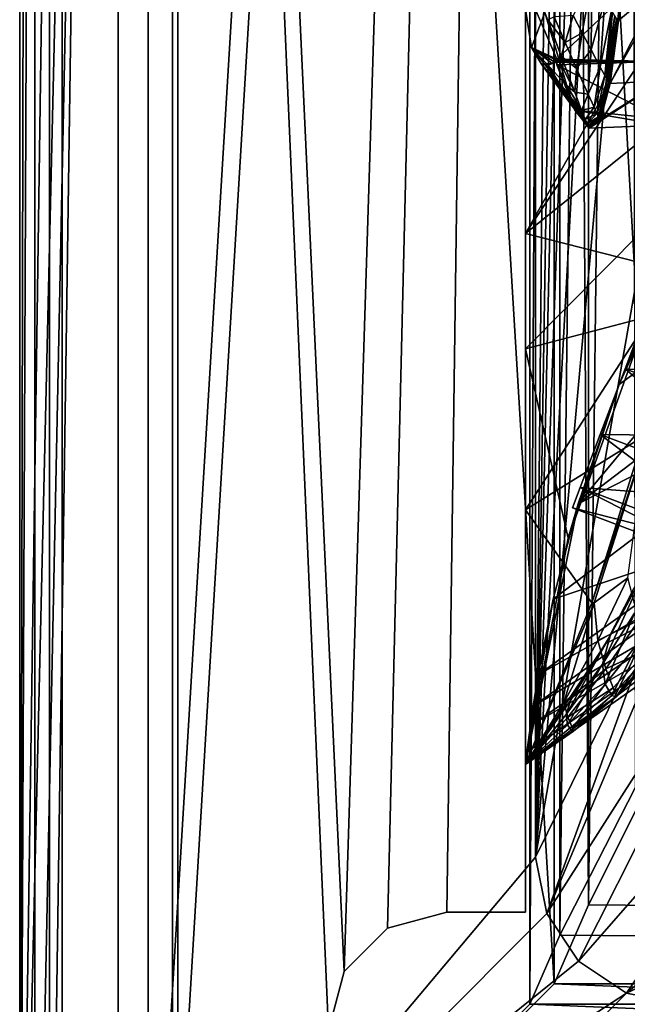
# Model space of a CAD drawing. Header units: metres. Extents: x 0 to 1004, y -708 to 0.
# Tile 2 of 125: x 0 to 62, y -652 to -552. Entities that reach past the tile are written whole.
import ezdxf

# ---------------------------------------------------------------- set-up
doc = ezdxf.new("R2010")
doc.units = ezdxf.units.M

msp = doc.modelspace()

# ---------------------------------------------------------------- linework, layer by layer
at = {"layer": 'top01'}
for points in [[(4.296307, -31.426254, 2063.059814), (32.904003, -648.417358, 2063.059814), (51.296307, -64.566307, 2063.059814)], [(32.904003, -648.417358, 2063.059814), (4.296307, -31.426254, 2063.059814), (31.296307, -654.417358, 2063.059814)], [(4.296307, -31.426254, 2063.059814), (4.296307, -686.417358, 2063.059814), (31.296307, -654.417358, 2063.059814)], [(51.296307, -64.566307, 163.059692), (32.904003, -648.417358, 163.059692), (4.296307, -31.426254, 163.059692)], [(4.296307, -31.426254, 163.059692), (32.904003, -648.417358, 163.059692), (31.296307, -654.417358, 163.059692)], [(4.296307, -686.417358, 163.059692), (4.296307, -31.426254, 163.059692), (31.296307, -654.417358, 163.059692)], [(4.296307, -686.417358, 163.059692), (4.296307, -686.417358, 176.057236), (4.296307, -31.426254, 163.059692)], [(4.296307, -686.417358, 176.057236), (4.296307, -686.417358, 2050.057129), (4.296307, -31.426254, 163.059692)], [(4.296307, -31.426254, 163.059692), (4.296307, -686.417358, 2050.057129), (4.296307, -31.426254, 2063.059814)], [(4.296307, -686.417358, 2050.057129), (4.296307, -686.417358, 2063.059814), (4.296307, -31.426254, 2063.059814)], [(51.296307, -64.566307, 2063.059814), (32.904003, -648.417358, 2063.059814), (37.296307, -644.025024, 2063.059814)], [(51.296307, -64.566307, 163.059692), (37.296307, -644.025024, 163.059692), (32.904003, -648.417358, 163.059692)], [(37.296307, -644.025024, 2063.059814), (43.296307, -642.417358, 2063.059814), (51.296307, -64.566307, 2063.059814)], [(43.296307, -642.417358, 163.059692), (37.296307, -644.025024, 163.059692), (51.296307, -64.566307, 163.059692)], [(43.296307, -642.417358, 2063.059814), (51.296307, -642.417358, 2063.059814), (51.296307, -64.566307, 2063.059814)], [(51.296307, -642.417358, 163.059692), (43.296307, -642.417358, 163.059692), (51.296307, -64.566307, 163.059692)], [(51.296307, -642.417358, 2063.059814), (51.296307, -344.212433, 2037.928223), (51.296307, -64.566307, 2063.059814)], [(51.296307, -64.566307, 163.059692), (51.296307, -344.179352, 179.059677), (51.296307, -642.417358, 163.059692)], [(51.296307, -344.179352, 179.059677), (51.29631, -368.229248, 179.983154), (51.296307, -642.417358, 163.059692)], [(51.296307, -642.417358, 2063.059814), (51.296307, -379.358856, 2036.812866), (51.296307, -344.212433, 2037.928223)], [(51.296307, -642.417358, 163.059692), (51.29631, -368.229248, 179.983154), (51.29631, -392.138245, 182.753937)], [(51.296307, -414.289124, 2033.451294), (51.296307, -379.358856, 2036.812866), (51.296307, -642.417358, 2063.059814)], [(51.29631, -392.138245, 182.753937), (51.296322, -415.760559, 187.369766), (51.296307, -642.417358, 163.059692)], [(51.296307, -545.708618, 2038.852905), (51.296307, -414.289124, 2033.451294), (51.296307, -642.417358, 2063.059814)], [(51.296322, -415.760559, 187.369766), (51.296322, -438.949615, 193.818451), (51.296307, -642.417358, 163.059692)], [(51.296307, -642.417358, 163.059692), (51.296322, -438.949615, 193.818451), (51.296299, -461.559418, 202.071503)], [(51.296299, -461.559418, 202.071503), (51.296318, -483.448181, 212.081375), (51.296307, -642.417358, 163.059692)], [(51.296318, -483.448181, 212.081375), (51.296307, -504.481445, 223.782303), (51.296307, -642.417358, 163.059692)], [(51.296307, -642.417358, 163.059692), (51.296307, -504.481445, 223.782303), (51.296307, -541.746399, 234.532043)], [(50.696754, -547.123962, 1498.722168), (78.530624, -533.296875, 1517.080933), (54.458176, -555.882141, 1499.418823)], [(54.458176, -555.882141, 1499.418823), (78.530624, -533.296875, 1517.080933), (64.557434, -556.107483, 1505.210205)], [(64.958168, -548.415039, 931.267273), (64.770073, -533.586365, 788.155823), (60.716156, -551.948853, 975.428162)], [(60.716156, -551.948853, 975.428162), (64.770073, -533.586365, 788.155823), (61.564667, -542.806213, 870.966614)], [(51.296307, -541.746399, 234.532043), (51.29636, -585.252197, 225.005692), (51.296307, -642.417358, 163.059692)], [(89.512543, -542.684937, 241.204956), (75.097847, -561.246094, 235.300919), (51.296307, -541.746399, 234.532043)], [(75.097847, -561.246094, 235.300919), (51.29636, -585.252197, 225.005692), (51.296307, -541.746399, 234.532043)], [(69.143967, -546.791016, 2035.872192), (69.004654, -542.102051, 2034.781128), (51.296307, -573.572144, 2043.606323)], [(69.004654, -542.102051, 2034.781128), (51.296307, -545.708618, 2038.852905), (51.296307, -573.572144, 2043.606323)], [(60.602188, -551.880615, 975.173157), (60.645874, -551.946167, 975.143494), (61.492931, -542.783325, 870.774902)], [(61.492931, -542.783325, 870.774902), (60.645874, -551.946167, 975.143494), (61.521011, -542.818726, 870.754517)], [(60.645874, -551.946167, 975.143494), (60.703629, -551.862793, 975.156311), (61.521011, -542.818726, 870.754517)], [(61.522686, -542.763977, 870.711487), (61.529472, -542.758789, 870.723755), (60.651138, -551.886169, 975.080688)], [(61.529472, -542.758789, 870.723755), (60.660934, -551.875305, 975.098877), (60.651138, -551.886169, 975.080688)], [(60.651138, -551.886169, 975.080688), (60.678783, -551.881653, 975.087708), (61.522686, -542.763977, 870.711487)], [(60.678783, -551.881653, 975.087708), (61.540878, -542.759094, 870.716003), (61.522686, -542.763977, 870.711487)], [(60.700829, -551.887512, 975.088684), (61.540878, -542.759094, 870.716003), (60.678783, -551.881653, 975.087708)], [(60.700829, -551.887512, 975.088684), (61.555317, -542.760986, 870.716492), (61.540878, -542.759094, 870.716003)], [(60.700829, -551.887512, 975.088684), (60.716156, -551.948853, 975.428162), (61.555317, -542.760986, 870.716492)], [(60.716156, -551.948853, 975.428162), (61.558952, -542.770691, 870.708862), (61.555317, -542.760986, 870.716492)], [(60.716156, -551.948853, 975.428162), (61.564667, -542.806213, 870.966614), (61.558952, -542.770691, 870.708862)], [(51.296307, -642.417358, 2063.059814), (51.296307, -573.572144, 2043.606323), (51.296307, -545.708618, 2038.852905)], [(50.696754, -547.123962, 1498.722168), (51.881226, -554.714172, 1498.121582), (53.258217, -551.167358, 1395.387573)], [(51.881226, -554.714172, 1498.121582), (50.696754, -547.123962, 1498.722168), (54.458176, -555.882141, 1499.418823)], [(51.296307, -573.572144, 2043.606323), (68.866333, -559.451843, 2038.459351), (69.143967, -546.791016, 2035.872192)], [(58.023891, -547.776794, 977.015747), (56.132061, -551.445496, 1082.078735), (57.019741, -553.19873, 1081.49231)], [(58.023891, -547.776794, 977.015747), (57.019741, -553.19873, 1081.49231), (57.93121, -554.944458, 1080.905518)], [(58.023891, -547.776794, 977.015747), (57.93121, -554.944458, 1080.905518), (59.321442, -549.904968, 976.064392)], [(65.148102, -558.083435, 1074.574097), (64.958168, -548.415039, 931.267273), (59.863762, -558.349976, 1080.093384)], [(59.863762, -558.349976, 1080.093384), (64.958168, -548.415039, 931.267273), (60.716156, -551.948853, 975.428162)], [(59.321442, -549.904968, 976.064392), (57.93121, -554.944458, 1080.905518), (58.86618, -556.682678, 1080.318848)], [(59.321442, -549.904968, 976.064392), (58.86618, -556.682678, 1080.318848), (59.996826, -550.960999, 975.588684)], [(51.881226, -554.714172, 1498.121582), (54.733624, -556.088806, 1394.888428), (53.258217, -551.167358, 1395.387573)], [(53.548935, -551.88092, 1291.288696), (53.258217, -551.167358, 1395.387573), (54.895191, -555.569824, 1290.670532)], [(53.258217, -551.167358, 1395.387573), (54.733624, -556.088806, 1394.888428), (54.895191, -555.569824, 1290.670532)], [(59.996826, -550.960999, 975.588684), (58.86618, -556.682678, 1080.318848), (59.342438, -557.548889, 1080.025879)], [(60.34111, -551.487, 975.351135), (59.996826, -550.960999, 975.588684), (59.342438, -557.548889, 1080.025879)], [(54.181015, -551.575989, 1187.089355), (53.548935, -551.88092, 1291.288696), (55.305431, -554.208984, 1186.449341)], [(55.305431, -554.208984, 1186.449341), (53.548935, -551.88092, 1291.288696), (54.895191, -555.569824, 1290.670532)], [(56.132061, -551.445496, 1082.078735), (54.181015, -551.575989, 1187.089355), (55.305431, -554.208984, 1186.449341)], [(56.132061, -551.445496, 1082.078735), (55.305431, -554.208984, 1186.449341), (57.019741, -553.19873, 1081.49231)], [(60.34111, -551.487, 975.351135), (59.342438, -557.548889, 1080.025879), (59.582741, -557.981323, 1079.879517)], [(60.514885, -551.749451, 975.232483), (60.34111, -551.487, 975.351135), (59.582741, -557.981323, 1079.879517)], [(60.514885, -551.749451, 975.232483), (59.582741, -557.981323, 1079.879517), (59.703445, -558.197327, 1079.806396)], [(60.514885, -551.749451, 975.232483), (59.703445, -558.197327, 1079.806396), (60.602188, -551.880615, 975.173157)], [(60.602188, -551.880615, 975.173157), (59.703445, -558.197327, 1079.806396), (59.763844, -558.30542, 1079.769775)], [(60.645874, -551.946167, 975.143494), (60.602188, -551.880615, 975.173157), (59.763844, -558.30542, 1079.769775)], [(60.645874, -551.946167, 975.143494), (59.763844, -558.30542, 1079.769775), (59.842598, -558.210815, 1079.789307)], [(60.651138, -551.886169, 975.080688), (60.660934, -551.875305, 975.098877), (59.774628, -558.261597, 1079.691284)], [(60.660934, -551.875305, 975.098877), (59.787167, -558.242065, 1079.714722), (59.774628, -558.261597, 1079.691284)], [(59.774628, -558.261597, 1079.691284), (59.811974, -558.260132, 1079.701294), (60.651138, -551.886169, 975.080688)], [(59.787167, -558.242065, 1079.714722), (60.660934, -551.875305, 975.098877), (60.676556, -551.867126, 975.119995)], [(59.787167, -558.242065, 1079.714722), (60.676556, -551.867126, 975.119995), (59.807472, -558.226074, 1079.742188)], [(60.692551, -551.859131, 975.141174), (59.828281, -558.210388, 1079.769775), (59.807472, -558.226074, 1079.742188)], [(60.676556, -551.867126, 975.119995), (60.692551, -551.859131, 975.141174), (59.807472, -558.226074, 1079.742188)], [(59.811974, -558.260132, 1079.701294), (60.678783, -551.881653, 975.087708), (60.651138, -551.886169, 975.080688)], [(59.8419, -558.273071, 1079.703247), (60.678783, -551.881653, 975.087708), (59.811974, -558.260132, 1079.701294)], [(60.700882, -551.855469, 975.151855), (59.828281, -558.210388, 1079.769775), (60.692551, -551.859131, 975.141174)], [(60.700882, -551.855469, 975.151855), (59.839134, -558.203003, 1079.783691), (59.828281, -558.210388, 1079.769775)], [(60.704613, -551.852844, 975.156677), (59.839134, -558.203003, 1079.783691), (60.700882, -551.855469, 975.151855)], [(60.704613, -551.852844, 975.156677), (59.844002, -558.198486, 1079.789917), (59.839134, -558.203003, 1079.783691)], [(59.8419, -558.273071, 1079.703247), (60.700829, -551.887512, 975.088684), (60.678783, -551.881653, 975.087708)], [(59.8419, -558.273071, 1079.703247), (59.863762, -558.349976, 1080.093384), (60.700829, -551.887512, 975.088684)], [(59.842598, -558.210815, 1079.789307), (59.844147, -558.204834, 1079.790039), (60.703629, -551.862793, 975.156311)], [(60.703629, -551.862793, 975.156311), (60.645874, -551.946167, 975.143494), (59.842598, -558.210815, 1079.789307)], [(60.705204, -551.855225, 975.157104), (59.844002, -558.198486, 1079.789917), (60.704613, -551.852844, 975.156677)], [(59.844002, -558.198486, 1079.789917), (60.705204, -551.855225, 975.157104), (59.844765, -558.201477, 1079.790405)], [(59.844147, -558.204834, 1079.790039), (60.704758, -551.857971, 975.15686), (60.703629, -551.862793, 975.156311)], [(59.844765, -558.201477, 1079.790405), (60.704758, -551.857971, 975.15686), (59.844147, -558.204834, 1079.790039)], [(59.844765, -558.201477, 1079.790405), (60.705204, -551.855225, 975.157104), (60.704758, -551.857971, 975.15686)], [(59.863762, -558.349976, 1080.093384), (60.716156, -551.948853, 975.428162), (60.700829, -551.887512, 975.088684)], [(57.019741, -553.19873, 1081.49231), (55.305431, -554.208984, 1186.449341), (56.459549, -556.832031, 1185.808594)], [(57.019741, -553.19873, 1081.49231), (56.459549, -556.832031, 1185.808594), (57.93121, -554.944458, 1080.905518)], [(55.305431, -554.208984, 1186.449341), (54.895191, -555.569824, 1290.670532), (56.459549, -556.832031, 1185.808594)], [(54.733624, -556.088806, 1394.888428), (51.881226, -554.714172, 1498.121582), (55.486763, -558.54364, 1394.639282)], [(55.486763, -558.54364, 1394.639282), (51.881226, -554.714172, 1498.121582), (55.867161, -559.769592, 1394.514893)], [(51.881226, -554.714172, 1498.121582), (52.920883, -556.39856, 1498.437622), (55.867161, -559.769592, 1394.514893)], [(54.458176, -555.882141, 1499.418823), (54.399502, -555.986877, 1499.366699), (51.881226, -554.714172, 1498.121582)], [(54.399502, -555.986877, 1499.366699), (54.186161, -556.172485, 1499.21106), (51.881226, -554.714172, 1498.121582)], [(51.881226, -554.714172, 1498.121582), (54.186161, -556.172485, 1499.21106), (53.982227, -556.315979, 1499.067993)], [(52.920883, -556.39856, 1498.437622), (51.881226, -554.714172, 1498.121582), (53.982227, -556.315979, 1499.067993)], [(57.93121, -554.944458, 1080.905518), (56.459549, -556.832031, 1185.808594), (57.643024, -559.445129, 1185.167847)], [(57.93121, -554.944458, 1080.905518), (57.643024, -559.445129, 1185.167847), (58.86618, -556.682678, 1080.318848)], [(56.218254, -560.841492, 1394.366943), (53.598354, -556.487793, 1498.815674), (54.365826, -556.159058, 1499.317139)], [(53.598354, -556.487793, 1498.815674), (53.982227, -556.315979, 1499.067993), (54.365826, -556.159058, 1499.317139)], [(54.365826, -556.159058, 1499.317139), (53.982227, -556.315979, 1499.067993), (54.186161, -556.172485, 1499.21106)], [(54.186161, -556.172485, 1499.21106), (54.416687, -555.967041, 1499.380127), (54.458176, -555.882141, 1499.418823)], [(54.458176, -555.882141, 1499.418823), (54.425331, -555.925476, 1499.392334), (54.186161, -556.172485, 1499.21106)], [(54.425331, -555.925476, 1499.392334), (54.37941, -556.00531, 1499.351807), (54.186161, -556.172485, 1499.21106)], [(54.407768, -555.977661, 1499.373047), (54.416687, -555.967041, 1499.380127), (54.186161, -556.172485, 1499.21106)], [(54.399502, -555.986877, 1499.366699), (54.407768, -555.977661, 1499.373047), (54.186161, -556.172485, 1499.21106)], [(54.186161, -556.172485, 1499.21106), (54.37941, -556.00531, 1499.351807), (54.321316, -556.099487, 1499.30188)], [(54.321316, -556.099487, 1499.30188), (54.365826, -556.159058, 1499.317139), (54.186161, -556.172485, 1499.21106)], [(54.321316, -556.099487, 1499.30188), (54.436886, -555.940674, 1499.396362), (64.557434, -556.107483, 1505.210205)], [(54.321316, -556.099487, 1499.30188), (54.37941, -556.00531, 1499.351807), (54.436886, -555.940674, 1499.396362)], [(54.365826, -556.159058, 1499.317139), (54.321316, -556.099487, 1499.30188), (64.557434, -556.107483, 1505.210205)], [(64.557434, -556.107483, 1505.210205), (54.412411, -556.188171, 1499.338867), (54.365826, -556.159058, 1499.317139)], [(54.365826, -556.159058, 1499.317139), (54.412411, -556.188171, 1499.338867), (56.218254, -560.841492, 1394.366943)], [(54.37941, -556.00531, 1499.351807), (54.425331, -555.925476, 1499.392334), (54.436886, -555.940674, 1499.396362)], [(54.407768, -555.977661, 1499.373047), (54.399502, -555.986877, 1499.366699), (54.458176, -555.882141, 1499.418823)], [(54.416687, -555.967041, 1499.380127), (54.407768, -555.977661, 1499.373047), (54.458176, -555.882141, 1499.418823)], [(54.436356, -556.237061, 1499.344116), (54.412411, -556.188171, 1499.338867), (64.557434, -556.107483, 1505.210205)], [(54.412411, -556.188171, 1499.338867), (56.252636, -560.855225, 1394.380493), (56.218254, -560.841492, 1394.366943)], [(54.412411, -556.188171, 1499.338867), (54.436356, -556.237061, 1499.344116), (56.252636, -560.855225, 1394.380493)], [(54.425331, -555.925476, 1499.392334), (54.458176, -555.882141, 1499.418823), (54.472195, -555.886292, 1499.42627)], [(54.436886, -555.940674, 1499.396362), (54.425331, -555.925476, 1499.392334), (54.472195, -555.886292, 1499.42627)], [(54.473721, -556.447693, 1499.328979), (54.436356, -556.237061, 1499.344116), (64.557434, -556.107483, 1505.210205)], [(54.436356, -556.237061, 1499.344116), (56.268169, -560.893066, 1394.37854), (56.252636, -560.855225, 1394.380493)], [(54.436356, -556.237061, 1499.344116), (54.473721, -556.447693, 1499.328979), (56.268169, -560.893066, 1394.37854)], [(54.458176, -555.882141, 1499.418823), (54.436886, -555.940674, 1499.396362), (54.472195, -555.886292, 1499.42627)], [(64.557434, -556.107483, 1505.210205), (54.436886, -555.940674, 1499.396362), (54.458176, -555.882141, 1499.418823)], [(54.473721, -556.447693, 1499.328979), (64.557434, -556.107483, 1505.210205), (65.057419, -561.931396, 1361.605957)], [(54.895191, -555.569824, 1290.670532), (54.733624, -556.088806, 1394.888428), (56.276722, -559.246033, 1290.052124)], [(56.276722, -559.246033, 1290.052124), (54.733624, -556.088806, 1394.888428), (55.486763, -558.54364, 1394.639282)], [(56.459549, -556.832031, 1185.808594), (54.895191, -555.569824, 1290.670532), (56.276722, -559.246033, 1290.052124)], [(53.598354, -556.487793, 1498.815674), (52.920883, -556.39856, 1498.437622), (53.982227, -556.315979, 1499.067993)], [(56.155121, -560.817688, 1394.341919), (56.179554, -560.754822, 1394.375122), (52.920883, -556.39856, 1498.437622)], [(56.179554, -560.754822, 1394.375122), (56.217598, -560.698059, 1394.415039), (52.920883, -556.39856, 1498.437622)], [(52.920883, -556.39856, 1498.437622), (56.217598, -560.698059, 1394.415039), (56.256493, -560.64209, 1394.455322)], [(56.058327, -560.382202, 1394.452637), (52.920883, -556.39856, 1498.437622), (56.153996, -560.688538, 1394.421631)], [(56.153996, -560.688538, 1394.421631), (52.920883, -556.39856, 1498.437622), (56.283733, -560.617676, 1394.4823)], [(52.920883, -556.39856, 1498.437622), (56.286236, -560.60968, 1394.484497), (56.283733, -560.617676, 1394.4823)], [(55.867161, -559.769592, 1394.514893), (52.920883, -556.39856, 1498.437622), (56.058327, -560.382202, 1394.452637)], [(52.920883, -556.39856, 1498.437622), (53.598354, -556.487793, 1498.815674), (56.155121, -560.817688, 1394.341919)], [(56.276718, -560.615051, 1394.475586), (52.920883, -556.39856, 1498.437622), (56.256493, -560.64209, 1394.455322)], [(56.285748, -560.601379, 1394.484863), (52.920883, -556.39856, 1498.437622), (56.276718, -560.615051, 1394.475586)], [(52.920883, -556.39856, 1498.437622), (56.285748, -560.601379, 1394.484863), (56.286236, -560.60968, 1394.484497)], [(53.598354, -556.487793, 1498.815674), (56.218254, -560.841492, 1394.366943), (56.155121, -560.817688, 1394.341919)], [(54.473721, -556.447693, 1499.328979), (56.303799, -561.047363, 1394.581665), (56.268169, -560.893066, 1394.37854)], [(56.303799, -561.047363, 1394.581665), (54.473721, -556.447693, 1499.328979), (65.057419, -561.931396, 1361.605957)], [(56.459549, -556.832031, 1185.808594), (56.276722, -559.246033, 1290.052124), (57.643024, -559.445129, 1185.167847)], [(58.86618, -556.682678, 1080.318848), (57.643024, -559.445129, 1185.167847), (58.245724, -560.747864, 1184.8479)], [(58.86618, -556.682678, 1080.318848), (58.245724, -560.747864, 1184.8479), (59.342438, -557.548889, 1080.025879)], [(58.906586, -562.001404, 1184.889771), (57.75074, -562.899963, 1289.743774), (65.148102, -558.083435, 1074.574097)], [(57.75074, -562.899963, 1289.743774), (65.22084, -562.589539, 1218.034302), (65.148102, -558.083435, 1074.574097)], [(59.342438, -557.548889, 1080.025879), (58.245724, -560.747864, 1184.8479), (58.549789, -561.398315, 1184.68811)], [(59.582741, -557.981323, 1079.879517), (59.342438, -557.548889, 1080.025879), (58.549789, -561.398315, 1184.68811)], [(59.582741, -557.981323, 1079.879517), (58.549789, -561.398315, 1184.68811), (58.702511, -561.723328, 1184.608276)], [(59.582741, -557.981323, 1079.879517), (58.702511, -561.723328, 1184.608276), (59.703445, -558.197327, 1079.806396)], [(59.703445, -558.197327, 1079.806396), (58.702511, -561.723328, 1184.608276), (58.778931, -561.885864, 1184.568359)], [(59.703445, -558.197327, 1079.806396), (58.778931, -561.885864, 1184.568359), (59.763844, -558.30542, 1079.769775)], [(59.774628, -558.261597, 1079.691284), (59.787167, -558.242065, 1079.714722), (58.794006, -561.879272, 1184.480347)], [(59.787167, -558.242065, 1079.714722), (58.809464, -561.848145, 1184.508301), (58.794006, -561.879272, 1184.480347)], [(58.794006, -561.879272, 1184.480347), (58.840904, -561.883667, 1184.494141), (59.774628, -558.261597, 1079.691284)], [(59.807472, -558.226074, 1079.742188), (58.834629, -561.821411, 1184.54126), (58.809464, -561.848145, 1184.508301)], [(58.809464, -561.848145, 1184.508301), (59.787167, -558.242065, 1079.714722), (59.807472, -558.226074, 1079.742188)], [(59.828281, -558.210388, 1079.769775), (58.834629, -561.821411, 1184.54126), (59.807472, -558.226074, 1079.742188)], [(59.828281, -558.210388, 1079.769775), (58.860424, -561.795166, 1184.574219), (58.834629, -561.821411, 1184.54126)], [(58.840904, -561.883667, 1184.494141), (59.811974, -558.260132, 1079.701294), (59.774628, -558.261597, 1079.691284)], [(59.811974, -558.260132, 1079.701294), (58.840904, -561.883667, 1184.494141), (58.878544, -561.906616, 1184.498169)], [(59.839134, -558.203003, 1079.783691), (58.860424, -561.795166, 1184.574219), (59.828281, -558.210388, 1079.769775)], [(59.839134, -558.203003, 1079.783691), (58.873882, -561.782654, 1184.590942), (58.860424, -561.795166, 1184.574219)], [(58.873882, -561.782654, 1184.590942), (59.844002, -558.198486, 1079.789917), (58.879925, -561.775635, 1184.598389)], [(59.844002, -558.198486, 1079.789917), (58.873882, -561.782654, 1184.590942), (59.839134, -558.203003, 1079.783691)], [(58.878124, -561.789795, 1184.597412), (58.880085, -561.782898, 1184.598511), (59.842598, -558.210815, 1079.789307)], [(59.842598, -558.210815, 1079.789307), (59.763844, -558.30542, 1079.769775), (58.878124, -561.789795, 1184.597412)], [(58.878544, -561.906616, 1184.498169), (59.8419, -558.273071, 1079.703247), (59.811974, -558.260132, 1079.701294)], [(58.878544, -561.906616, 1184.498169), (58.906586, -562.001404, 1184.889771), (59.8419, -558.273071, 1079.703247)], [(58.879925, -561.775635, 1184.598389), (59.844002, -558.198486, 1079.789917), (59.844765, -558.201477, 1079.790405)], [(58.879925, -561.775635, 1184.598389), (59.844765, -558.201477, 1079.790405), (59.844147, -558.204834, 1079.790039)], [(59.844147, -558.204834, 1079.790039), (58.880085, -561.782898, 1184.598511), (58.879925, -561.775635, 1184.598389)], [(58.880085, -561.782898, 1184.598511), (59.844147, -558.204834, 1079.790039), (59.842598, -558.210815, 1079.789307)], [(58.906586, -562.001404, 1184.889771), (65.148102, -558.083435, 1074.574097), (59.863762, -558.349976, 1080.093384)], [(58.906586, -562.001404, 1184.889771), (59.863762, -558.349976, 1080.093384), (59.8419, -558.273071, 1079.703247)], [(56.276722, -559.246033, 1290.052124), (55.486763, -558.54364, 1394.639282), (56.980667, -561.079407, 1289.74353)], [(56.980667, -561.079407, 1289.74353), (55.486763, -558.54364, 1394.639282), (55.867161, -559.769592, 1394.514893)], [(57.643024, -559.445129, 1185.167847), (56.276722, -559.246033, 1290.052124), (56.980667, -561.079407, 1289.74353)], [(59.763844, -558.30542, 1079.769775), (58.778931, -561.885864, 1184.568359), (58.878124, -561.789795, 1184.597412)], [(66.836441, -577.525208, 2041.267578), (68.866333, -559.451843, 2038.459351), (51.296307, -573.572144, 2043.606323)], [(56.980667, -561.079407, 1289.74353), (55.867161, -559.769592, 1394.514893), (57.335903, -561.994873, 1289.589355)], [(57.335903, -561.994873, 1289.589355), (55.867161, -559.769592, 1394.514893), (56.058327, -560.382202, 1394.452637)], [(57.643024, -559.445129, 1185.167847), (56.980667, -561.079407, 1289.74353), (58.245724, -560.747864, 1184.8479)], [(75.097847, -561.246094, 235.300919), (63.671509, -582.025085, 228.172577), (51.29636, -585.252197, 225.005692)], [(57.335903, -561.994873, 1289.589355), (56.058327, -560.382202, 1394.452637), (57.514347, -562.452332, 1289.512329)], [(57.514347, -562.452332, 1289.512329), (56.058327, -560.382202, 1394.452637), (56.153996, -560.688538, 1394.421631)], [(57.603642, -562.681091, 1289.473755), (56.153996, -560.688538, 1394.421631), (56.283733, -560.617676, 1394.4823)], [(57.514347, -562.452332, 1289.512329), (56.153996, -560.688538, 1394.421631), (57.603642, -562.681091, 1289.473755)], [(57.636608, -562.686829, 1289.415894), (56.179554, -560.754822, 1394.375122), (56.155121, -560.817688, 1394.341919)], [(57.617462, -562.732422, 1289.384644), (57.636608, -562.686829, 1289.415894), (56.155121, -560.817688, 1394.341919)], [(56.155121, -560.817688, 1394.341919), (56.218254, -560.841492, 1394.366943), (57.617462, -562.732422, 1289.384644)], [(57.667412, -562.646423, 1289.453125), (56.217598, -560.698059, 1394.415039), (56.179554, -560.754822, 1394.375122)], [(57.667412, -562.646423, 1289.453125), (56.179554, -560.754822, 1394.375122), (57.636608, -562.686829, 1289.415894)], [(56.217598, -560.698059, 1394.415039), (57.698963, -562.606689, 1289.490356), (56.256493, -560.64209, 1394.455322)], [(57.698963, -562.606689, 1289.490356), (56.217598, -560.698059, 1394.415039), (57.667412, -562.646423, 1289.453125)], [(56.218254, -560.841492, 1394.366943), (57.673206, -562.745239, 1289.40332), (57.617462, -562.732422, 1289.384644)], [(56.218254, -560.841492, 1394.366943), (56.252636, -560.855225, 1394.380493), (57.673206, -562.745239, 1289.40332)], [(56.252636, -560.855225, 1394.380493), (57.703522, -562.753052, 1289.413574), (57.673206, -562.745239, 1289.40332)], [(56.252636, -560.855225, 1394.380493), (56.268169, -560.893066, 1394.37854), (57.703522, -562.753052, 1289.413574)], [(57.715412, -562.587646, 1289.509277), (56.276718, -560.615051, 1394.475586), (56.256493, -560.64209, 1394.455322)], [(56.256493, -560.64209, 1394.455322), (57.698963, -562.606689, 1289.490356), (57.715412, -562.587646, 1289.509277)], [(56.268169, -560.893066, 1394.37854), (57.717785, -562.781067, 1289.4104), (57.703522, -562.753052, 1289.413574)], [(56.268169, -560.893066, 1394.37854), (56.303799, -561.047363, 1394.581665), (57.717785, -562.781067, 1289.4104)], [(57.722786, -562.577515, 1289.517822), (56.285748, -560.601379, 1394.484863), (56.276718, -560.615051, 1394.475586)], [(57.722786, -562.577515, 1289.517822), (56.276718, -560.615051, 1394.475586), (57.715412, -562.587646, 1289.509277)], [(56.283733, -560.617676, 1394.4823), (56.286236, -560.60968, 1394.484497), (57.720734, -562.593018, 1289.516113)], [(57.603642, -562.681091, 1289.473755), (56.283733, -560.617676, 1394.4823), (57.720734, -562.593018, 1289.516113)], [(57.723034, -562.585449, 1289.5177), (56.285748, -560.601379, 1394.484863), (57.722786, -562.577515, 1289.517822)], [(56.285748, -560.601379, 1394.484863), (57.723034, -562.585449, 1289.5177), (56.286236, -560.60968, 1394.484497)], [(56.286236, -560.60968, 1394.484497), (57.723034, -562.585449, 1289.5177), (57.720734, -562.593018, 1289.516113)], [(56.303799, -561.047363, 1394.581665), (57.75074, -562.899963, 1289.743774), (57.717785, -562.781067, 1289.4104)], [(57.75074, -562.899963, 1289.743774), (56.303799, -561.047363, 1394.581665), (65.22084, -562.589539, 1218.034302)], [(56.303799, -561.047363, 1394.581665), (65.057419, -561.931396, 1361.605957), (65.22084, -562.589539, 1218.034302)], [(58.245724, -560.747864, 1184.8479), (56.980667, -561.079407, 1289.74353), (57.335903, -561.994873, 1289.589355)], [(58.245724, -560.747864, 1184.8479), (57.335903, -561.994873, 1289.589355), (58.549789, -561.398315, 1184.68811)], [(58.549789, -561.398315, 1184.68811), (57.335903, -561.994873, 1289.589355), (57.514347, -562.452332, 1289.512329)], [(58.549789, -561.398315, 1184.68811), (57.514347, -562.452332, 1289.512329), (58.702511, -561.723328, 1184.608276)], [(58.702511, -561.723328, 1184.608276), (57.514347, -562.452332, 1289.512329), (57.603642, -562.681091, 1289.473755)], [(58.702511, -561.723328, 1184.608276), (57.603642, -562.681091, 1289.473755), (58.778931, -561.885864, 1184.568359)], [(58.778931, -561.885864, 1184.568359), (57.603642, -562.681091, 1289.473755), (57.720734, -562.593018, 1289.516113)], [(58.794006, -561.879272, 1184.480347), (58.809464, -561.848145, 1184.508301), (57.617462, -562.732422, 1289.384644)], [(58.809464, -561.848145, 1184.508301), (57.636608, -562.686829, 1289.415894), (57.617462, -562.732422, 1289.384644)], [(57.617462, -562.732422, 1289.384644), (57.673206, -562.745239, 1289.40332), (58.794006, -561.879272, 1184.480347)], [(58.834629, -561.821411, 1184.54126), (57.636608, -562.686829, 1289.415894), (58.809464, -561.848145, 1184.508301)], [(58.834629, -561.821411, 1184.54126), (57.667412, -562.646423, 1289.453125), (57.636608, -562.686829, 1289.415894)], [(58.860424, -561.795166, 1184.574219), (57.667412, -562.646423, 1289.453125), (58.834629, -561.821411, 1184.54126)], [(58.860424, -561.795166, 1184.574219), (57.698963, -562.606689, 1289.490356), (57.667412, -562.646423, 1289.453125)], [(57.673206, -562.745239, 1289.40332), (58.840904, -561.883667, 1184.494141), (58.794006, -561.879272, 1184.480347)], [(57.673206, -562.745239, 1289.40332), (57.703522, -562.753052, 1289.413574), (58.840904, -561.883667, 1184.494141)], [(57.698963, -562.606689, 1289.490356), (58.873882, -561.782654, 1184.590942), (57.715412, -562.587646, 1289.509277)], [(58.873882, -561.782654, 1184.590942), (57.698963, -562.606689, 1289.490356), (58.860424, -561.795166, 1184.574219)], [(57.703522, -562.753052, 1289.413574), (57.717785, -562.781067, 1289.4104), (58.840904, -561.883667, 1184.494141)], [(57.715412, -562.587646, 1289.509277), (58.873882, -561.782654, 1184.590942), (58.879925, -561.775635, 1184.598389)], [(58.879925, -561.775635, 1184.598389), (57.722786, -562.577515, 1289.517822), (57.715412, -562.587646, 1289.509277)], [(58.840904, -561.883667, 1184.494141), (57.717785, -562.781067, 1289.4104), (58.878544, -561.906616, 1184.498169)], [(57.717785, -562.781067, 1289.4104), (57.75074, -562.899963, 1289.743774), (58.878544, -561.906616, 1184.498169)], [(57.720734, -562.593018, 1289.516113), (57.723034, -562.585449, 1289.5177), (58.878124, -561.789795, 1184.597412)], [(58.778931, -561.885864, 1184.568359), (57.720734, -562.593018, 1289.516113), (58.878124, -561.789795, 1184.597412)], [(58.880085, -561.782898, 1184.598511), (57.722786, -562.577515, 1289.517822), (58.879925, -561.775635, 1184.598389)], [(58.880085, -561.782898, 1184.598511), (57.723034, -562.585449, 1289.5177), (57.722786, -562.577515, 1289.517822)], [(57.723034, -562.585449, 1289.5177), (58.880085, -561.782898, 1184.598511), (58.878124, -561.789795, 1184.597412)], [(58.878544, -561.906616, 1184.498169), (57.75074, -562.899963, 1289.743774), (58.906586, -562.001404, 1184.889771)], [(51.296307, -601.614258, 2045.18396), (51.296307, -573.572144, 2043.606323), (51.296307, -642.417358, 2063.059814)], [(51.296307, -601.614258, 2045.18396), (66.836441, -577.525208, 2041.267578), (51.296307, -573.572144, 2043.606323)], [(75.900215, -577.844421, 469.906891), (60.775791, -588.897339, 469.79483), (67.107895, -574.910645, 439.727539)], [(63.671509, -582.025085, 228.172577), (67.107895, -574.910645, 439.727539), (60.775791, -588.897339, 469.79483)], [(56.621262, -600.973999, 501.049255), (88.194374, -576.93988, 501.049255), (88.383919, -584.656006, 532.275879)], [(88.194374, -576.93988, 501.049255), (56.621262, -600.973999, 501.049255), (75.900215, -577.844421, 469.906891)], [(51.296307, -601.614258, 2045.18396), (63.289352, -594.136963, 2042.956421), (66.836441, -577.525208, 2041.267578)], [(56.621262, -600.973999, 501.049255), (60.775791, -588.897339, 469.79483), (75.900215, -577.844421, 469.906891)], [(63.671509, -582.025085, 228.172577), (55.624939, -604.483887, 219.836334), (51.29636, -585.252197, 225.005692)], [(63.671509, -582.025085, 228.172577), (60.775791, -588.897339, 469.79483), (55.624939, -604.483887, 219.836334)], [(51.29636, -585.252197, 225.005692), (51.296307, -627.417358, 210.627151), (51.296307, -642.417358, 163.059692)], [(51.29636, -585.252197, 225.005692), (55.624939, -604.483887, 219.836334), (51.296307, -627.417358, 210.627151)], [(54.090588, -610.668335, 532.092651), (88.383919, -584.656006, 532.275879), (71.243202, -604.976501, 563.872375)], [(54.090588, -610.668335, 532.092651), (56.621262, -600.973999, 501.049255), (88.383919, -584.656006, 532.275879)], [(60.775791, -588.897339, 469.79483), (56.621262, -600.973999, 501.049255), (55.624939, -604.483887, 219.836334)], [(58.01836, -611.042725, 2043.999146), (63.289352, -594.136963, 2042.956421), (51.296307, -601.614258, 2045.18396)], [(63.507984, -594.531738, 2014.056641), (63.289352, -594.136963, 2042.956421), (58.01836, -611.042725, 2043.999146)], [(63.507984, -594.531738, 2014.056641), (58.01836, -611.042725, 2043.999146), (58.253109, -611.02533, 2014.056641)], [(63.507984, -594.531738, 2014.056641), (58.253109, -611.02533, 2014.056641), (61.654289, -608.49231, 1845.893799)], [(92.552513, -598.430908, 628.322876), (92.421013, -598.53125, 662.19281), (51.296307, -627.417358, 628.322876)], [(92.552513, -598.430908, 628.322876), (51.296307, -627.417358, 628.322876), (71.878029, -611.942078, 612.117676)], [(92.421013, -598.53125, 662.19281), (51.296307, -627.417358, 663.269714), (51.296307, -627.417358, 628.322876)], [(59.420181, -615.173157, 663.057007), (51.296307, -627.417358, 663.269714), (92.421013, -598.53125, 662.19281)], [(66.082733, -602.07251, 662.882507), (59.420181, -615.173157, 663.057007), (92.421013, -598.53125, 662.19281)], [(55.624939, -604.483887, 219.836334), (56.621262, -600.973999, 501.049255), (51.296307, -627.417358, 210.627151)], [(56.621262, -600.973999, 501.049255), (54.090588, -610.668335, 532.092651), (51.296307, -627.417358, 210.627151)], [(51.296307, -627.417358, 2045.18396), (51.296307, -601.614258, 2045.18396), (51.296307, -642.417358, 2063.059814)], [(51.296307, -627.417358, 2045.18396), (58.01836, -611.042725, 2043.999146), (51.296307, -601.614258, 2045.18396)], [(63.429153, -607.78717, 664.052795), (59.420181, -615.173157, 663.057007), (66.082733, -602.07251, 662.882507)], [(52.568932, -618.336975, 563.763306), (71.243202, -604.976501, 563.872375), (71.345093, -607.761536, 579.87616)], [(52.568932, -618.336975, 563.763306), (54.090588, -610.668335, 532.092651), (71.243202, -604.976501, 563.872375)], [(52.057396, -621.526062, 580.535034), (71.345093, -607.761536, 579.87616), (71.564835, -610.084656, 595.96344)], [(52.057396, -621.526062, 580.535034), (52.568932, -618.336975, 563.763306), (71.345093, -607.761536, 579.87616)], [(59.08551, -617.258911, 832.5047), (59.878181, -614.390198, 664.052795), (63.429153, -607.78717, 664.052795)], [(63.429153, -607.78717, 664.052795), (62.326691, -612.080444, 832.504822), (59.08551, -617.258911, 832.5047)], [(59.878181, -614.390198, 664.052795), (59.420181, -615.173157, 663.057007), (63.429153, -607.78717, 664.052795)], [(58.253109, -611.02533, 2014.056641), (58.632648, -614.849182, 1845.861816), (61.654289, -608.49231, 1845.893799)], [(61.654289, -608.49231, 1845.893799), (58.632648, -614.849182, 1845.861816), (62.776123, -612.79895, 1677.386597)], [(51.778362, -623.482239, 592.778809), (71.564835, -610.084656, 595.96344), (71.878029, -611.942078, 612.117676)], [(51.778362, -623.482239, 592.778809), (52.057396, -621.526062, 580.535034), (71.564835, -610.084656, 595.96344)], [(51.296307, -627.417358, 210.627151), (54.090588, -610.668335, 532.092651), (52.568932, -618.336975, 563.763306)], [(58.01836, -611.042725, 2043.999146), (51.296307, -627.417358, 2045.18396), (58.253109, -611.02533, 2014.056641)], [(58.253109, -611.02533, 2014.056641), (51.296307, -627.417358, 2045.18396), (51.296307, -627.417358, 2014.056641)], [(58.253109, -611.02533, 2014.056641), (51.296307, -627.417358, 2014.056641), (55.179989, -621.157532, 1845.829956)], [(58.632648, -614.849182, 1845.861816), (58.253109, -611.02533, 2014.056641), (55.179989, -621.157532, 1845.829956)], [(51.296307, -627.417358, 628.322876), (51.434685, -626.195557, 614.528748), (71.878029, -611.942078, 612.117676)], [(51.434685, -626.195557, 614.528748), (51.778362, -623.482239, 592.778809), (71.878029, -611.942078, 612.117676)], [(62.326691, -612.080444, 832.504822), (59.358677, -619.293213, 1001.379517), (59.08551, -617.258911, 832.5047)], [(62.326691, -612.080444, 832.504822), (62.710346, -615.115479, 1001.372009), (59.358677, -619.293213, 1001.379517)], [(58.632648, -614.849182, 1845.861816), (59.421505, -617.740967, 1677.357788), (62.776123, -612.79895, 1677.386597)], [(62.776123, -612.79895, 1677.386597), (59.421505, -617.740967, 1677.357788), (63.848831, -615.652039, 1508.599731)], [(66.78299, -613.070068, 1170.451904), (60.472576, -620.558105, 1339.607666), (60.040192, -620.417969, 1170.479736)], [(60.040192, -620.417969, 1170.479736), (62.710346, -615.115479, 1001.372009), (66.78299, -613.070068, 1170.451904)], [(67.520142, -613.33551, 1339.587646), (60.472576, -620.558105, 1339.607666), (66.78299, -613.070068, 1170.451904)], [(63.848831, -615.652039, 1508.599731), (60.472576, -620.558105, 1339.607666), (67.520142, -613.33551, 1339.587646)], [(51.296307, -627.417358, 663.269714), (59.420181, -615.173157, 663.057007), (55.8339, -620.933594, 664.052795)], [(58.632648, -614.849182, 1845.861816), (55.179989, -621.157532, 1845.829956), (59.421505, -617.740967, 1677.357788)], [(55.408718, -622.371216, 832.504517), (59.878181, -614.390198, 664.052795), (59.08551, -617.258911, 832.5047)], [(55.8339, -620.933594, 664.052795), (59.878181, -614.390198, 664.052795), (55.408718, -622.371216, 832.504517)], [(55.8339, -620.933594, 664.052795), (59.420181, -615.173157, 663.057007), (59.878181, -614.390198, 664.052795)], [(62.710346, -615.115479, 1001.372009), (60.040192, -620.417969, 1170.479736), (59.358677, -619.293213, 1001.379517)], [(59.421505, -617.740967, 1677.357788), (60.181026, -619.658081, 1508.590942), (63.848831, -615.652039, 1508.599731)], [(63.848831, -615.652039, 1508.599731), (60.181026, -619.658081, 1508.590942), (60.472576, -620.558105, 1339.607666)], [(55.179989, -621.157532, 1845.829956), (55.594898, -622.61377, 1677.328979), (59.421505, -617.740967, 1677.357788)], [(55.553997, -623.39386, 1001.387024), (55.408718, -622.371216, 832.504517), (59.08551, -617.258911, 832.5047)], [(59.08551, -617.258911, 832.5047), (59.358677, -619.293213, 1001.379517), (55.553997, -623.39386, 1001.387024)], [(59.421505, -617.740967, 1677.357788), (55.594898, -622.61377, 1677.328979), (60.181026, -619.658081, 1508.590942)], [(52.568932, -618.336975, 563.763306), (52.057396, -621.526062, 580.535034), (51.296307, -627.417358, 210.627151)], [(59.358677, -619.293213, 1001.379517), (55.918385, -623.961243, 1170.493652), (55.553997, -623.39386, 1001.387024)], [(55.594898, -622.61377, 1677.328979), (55.996853, -623.579895, 1508.582153), (60.181026, -619.658081, 1508.590942)], [(59.358677, -619.293213, 1001.379517), (60.040192, -620.417969, 1170.479736), (55.918385, -623.961243, 1170.493652)], [(60.181026, -619.658081, 1508.590942), (55.996853, -623.579895, 1508.582153), (60.472576, -620.558105, 1339.607666)], [(55.408718, -622.371216, 832.504517), (51.296307, -627.417358, 663.269714), (55.8339, -620.933594, 664.052795)], [(55.179989, -621.157532, 1845.829956), (51.296307, -627.417358, 2014.056641), (55.594898, -622.61377, 1677.328979)], [(60.040192, -620.417969, 1170.479736), (56.150528, -624.033142, 1339.617676), (55.918385, -623.961243, 1170.493652)], [(60.472576, -620.558105, 1339.607666), (55.996853, -623.579895, 1508.582153), (56.150528, -624.033142, 1339.617676)], [(60.472576, -620.558105, 1339.607666), (56.150528, -624.033142, 1339.617676), (60.040192, -620.417969, 1170.479736)], [(52.057396, -621.526062, 580.535034), (51.778362, -623.482239, 592.778809), (51.296307, -627.417358, 210.627151)], [(51.296307, -627.417358, 663.269714), (55.408718, -622.371216, 832.504517), (55.553997, -623.39386, 1001.387024)], [(51.296307, -627.417358, 2014.056641), (55.996853, -623.579895, 1508.582153), (55.594898, -622.61377, 1677.328979)], [(55.918385, -623.961243, 1170.493652), (51.296307, -627.417358, 663.269714), (55.553997, -623.39386, 1001.387024)], [(51.296307, -627.417358, 210.627151), (51.778362, -623.482239, 592.778809), (51.434685, -626.195557, 614.528748)], [(55.996853, -623.579895, 1508.582153), (51.296307, -627.417358, 2014.056641), (56.150528, -624.033142, 1339.617676)], [(56.150528, -624.033142, 1339.617676), (51.296307, -627.417358, 663.269714), (55.918385, -623.961243, 1170.493652)], [(56.150528, -624.033142, 1339.617676), (51.296307, -627.417358, 2014.056641), (51.296307, -627.417358, 663.269714)], [(51.434685, -626.195557, 614.528748), (51.296307, -627.417358, 628.322876), (51.296307, -627.417358, 210.627151)], [(51.296307, -627.417358, 210.627151), (51.296307, -627.417358, 628.322876), (51.296307, -642.417358, 163.059692)], [(51.296307, -627.417358, 628.322876), (51.296307, -627.417358, 663.269714), (51.296307, -642.417358, 163.059692)], [(51.296307, -642.417358, 163.059692), (51.296307, -627.417358, 663.269714), (51.296307, -642.417358, 2063.059814)], [(51.296307, -627.417358, 663.269714), (51.296307, -627.417358, 2014.056641), (51.296307, -642.417358, 2063.059814)], [(51.296307, -642.417358, 2063.059814), (51.296307, -627.417358, 2014.056641), (51.296307, -627.417358, 2045.18396)], [(43.296307, -642.417358, 2063.059814), (37.296307, -644.025024, 2063.059814), (43.296307, -642.417358, 163.059692)], [(37.296307, -644.025024, 2063.059814), (37.296307, -644.025024, 163.059692), (43.296307, -642.417358, 163.059692)], [(43.296307, -642.417358, 163.059692), (51.296307, -642.417358, 163.059692), (43.296307, -642.417358, 2063.059814)], [(51.296307, -642.417358, 163.059692), (51.296307, -642.417358, 2063.059814), (43.296307, -642.417358, 2063.059814)], [(37.296307, -644.025024, 2063.059814), (32.904003, -648.417358, 2063.059814), (37.296307, -644.025024, 163.059692)], [(32.904003, -648.417358, 2063.059814), (32.904003, -648.417358, 163.059692), (37.296307, -644.025024, 163.059692)], [(32.904003, -648.417358, 2063.059814), (31.296307, -654.417358, 2063.059814), (32.904003, -648.417358, 163.059692)], [(31.296307, -654.417358, 2063.059814), (31.296307, -654.417358, 163.059692), (32.904003, -648.417358, 163.059692)]]:
    msp.add_3dface(points, dxfattribs=at)
at = {"layer": 'top0123410'}
for points in [[(0.024674, -704.0271, 2050.999756), (0.024674, -0.027127, 2050.999756), (16.024673, -16.027126, 2050.999756)], [(0.024674, -704.0271, 2110.919678), (3.024674, -3.027127, 2110.919678), (0.024674, -0.027127, 2110.919678)], [(0.024674, -704.0271, 2110.919678), (0.024674, -0.027127, 2110.919678), (0.024674, -704.0271, 2050.999756)], [(0.024674, -0.027127, 2110.919678), (0.024674, -0.027127, 2050.999756), (0.024674, -704.0271, 2050.999756)], [(3.024674, -701.0271, 2110.919678), (3.024674, -3.027127, 2110.919678), (0.024674, -704.0271, 2110.919678)], [(3.024674, -701.0271, 2053.855713), (13.024674, -13.027127, 2053.855713), (3.024674, -3.027127, 2053.855713)], [(3.024674, -701.0271, 2053.855713), (3.024674, -3.027127, 2053.855713), (3.024674, -701.0271, 2110.919678)], [(3.024674, -3.027127, 2053.855713), (3.024674, -3.027127, 2110.919678), (3.024674, -701.0271, 2110.919678)], [(13.024674, -691.0271, 2053.855713), (13.024674, -13.027127, 2053.855713), (3.024674, -701.0271, 2053.855713)], [(13.024674, -13.027127, 2065.279785), (13.024674, -691.0271, 2065.279785), (51.722694, -51.725147, 2065.279785)], [(13.024674, -691.0271, 2065.279785), (13.024674, -13.027127, 2065.279785), (13.024674, -691.0271, 2053.855713)], [(13.024674, -13.027127, 2065.279785), (13.024674, -13.027127, 2053.855713), (13.024674, -691.0271, 2053.855713)], [(0.024674, -704.0271, 2050.999756), (16.024673, -16.027126, 2050.999756), (16.024673, -688.0271, 2050.999756)], [(16.024673, -688.0271, 2050.999756), (16.024673, -16.027126, 2050.999756), (16.024673, -688.0271, 2063.023682)], [(16.024673, -16.027126, 2050.999756), (16.024673, -16.027126, 2063.023682), (16.024673, -688.0271, 2063.023682)], [(16.024673, -688.0271, 2063.023682), (16.024673, -16.027126, 2063.023682), (54.19355, -649.662598, 2063.023682)], [(54.19355, -649.662598, 2063.023682), (16.024673, -16.027126, 2063.023682), (54.19355, -54.196003, 2063.023682)], [(13.024674, -691.0271, 2065.279785), (51.722694, -651.754395, 2065.279785), (51.722694, -51.725147, 2065.279785)], [(54.783459, -54.785912, 2076.154297), (51.722694, -51.725147, 2065.279785), (51.722694, -651.754395, 2065.279785)], [(54.783459, -644.735474, 2076.154297), (54.783459, -54.785912, 2076.154297), (51.722694, -651.754395, 2065.279785)], [(57.681236, -57.683689, 2075.415039), (57.681236, -641.664001, 2075.415039), (54.19355, -54.196003, 2063.023682)], [(57.681236, -641.664001, 2075.415039), (54.19355, -649.662598, 2063.023682), (54.19355, -54.196003, 2063.023682)], [(54.783459, -54.785912, 2076.154297), (54.783459, -644.735474, 2076.154297), (61.497978, -80.844574, 2094.340576)], [(57.681236, -641.664001, 2075.415039), (57.681236, -57.683689, 2075.415039), (64.21714, -84.262329, 2093.132324)], [(54.783459, -644.735474, 2076.154297), (62.438717, -629.733337, 2096.331055), (61.497978, -80.844574, 2094.340576)], [(61.497978, -80.844574, 2094.340576), (62.438717, -629.733337, 2096.331055), (71.917648, -108.310646, 2112.649414)], [(64.493927, -628.053406, 2093.727783), (57.681236, -641.664001, 2075.415039), (64.21714, -84.262329, 2093.132324)], [(57.681236, -641.664001, 2075.415039), (64.493927, -628.053406, 2093.727783), (949.855774, -649.662598, 2063.023682)], [(54.783459, -644.735474, 2076.154297), (952.32666, -651.754395, 2065.279785), (62.438717, -629.733337, 2096.331055)], [(54.19355, -649.662598, 2063.023682), (57.681236, -641.664001, 2075.415039), (949.855774, -649.662598, 2063.023682)], [(54.783459, -644.735474, 2076.154297), (51.722694, -651.754395, 2065.279785), (952.32666, -651.754395, 2065.279785)], [(988.024658, -688.0271, 2063.023682), (16.024673, -688.0271, 2063.023682), (54.19355, -649.662598, 2063.023682)], [(988.024658, -688.0271, 2063.023682), (54.19355, -649.662598, 2063.023682), (949.855774, -649.662598, 2063.023682)], [(13.024674, -691.0271, 2065.279785), (991.024658, -691.0271, 2065.279785), (51.722694, -651.754395, 2065.279785)], [(991.024658, -691.0271, 2065.279785), (952.32666, -651.754395, 2065.279785), (51.722694, -651.754395, 2065.279785)]]:
    msp.add_3dface(points, dxfattribs=at)
at = {"layer": 'top0123424'}
for points in [[(61.390701, -587.30365, 382.122559), (63.426975, -581.92627, 386.300171), (79.626991, -594.20929, 382.122559)], [(81.663261, -588.831909, 399.819244), (63.426975, -581.92627, 399.819244), (61.390701, -587.30365, 403.996857)], [(61.390701, -587.30365, 403.996857), (63.426975, -581.92627, 386.300171), (61.390701, -587.30365, 382.122559)], [(61.390701, -587.30365, 403.996857), (63.426975, -581.92627, 399.819244), (63.426975, -581.92627, 386.300171)], [(58.873722, -593.950439, 382.122559), (61.390701, -587.30365, 382.122559), (77.110016, -600.856079, 382.122559)], [(79.626991, -594.20929, 403.996857), (61.390701, -587.30365, 403.996857), (58.873722, -593.950439, 403.996857)], [(58.873722, -593.950439, 403.996857), (61.390701, -587.30365, 382.122559), (58.873722, -593.950439, 382.122559)], [(58.873722, -593.950439, 403.996857), (61.390701, -587.30365, 403.996857), (61.390701, -587.30365, 382.122559)], [(61.390701, -587.30365, 382.122559), (79.626991, -594.20929, 382.122559), (77.110016, -600.856079, 382.122559)], [(79.626991, -594.20929, 403.996857), (81.663261, -588.831909, 399.819244), (61.390701, -587.30365, 403.996857)], [(56.837448, -599.32782, 386.300171), (58.873722, -593.950439, 382.122559), (75.073738, -606.233459, 386.300171)], [(77.110016, -600.856079, 403.996857), (58.873722, -593.950439, 403.996857), (56.837448, -599.32782, 399.819244)], [(56.837448, -599.32782, 399.819244), (58.873722, -593.950439, 382.122559), (56.837448, -599.32782, 386.300171)], [(56.837448, -599.32782, 399.819244), (58.873722, -593.950439, 403.996857), (58.873722, -593.950439, 382.122559)], [(58.873722, -593.950439, 382.122559), (77.110016, -600.856079, 382.122559), (75.073738, -606.233459, 386.300171)], [(77.110016, -600.856079, 403.996857), (79.626991, -594.20929, 403.996857), (58.873722, -593.950439, 403.996857)], [(56.059658, -601.381775, 393.059692), (56.837448, -599.32782, 386.300171), (74.295952, -608.287415, 393.059692)], [(75.073738, -606.233459, 399.819244), (56.837448, -599.32782, 399.819244), (56.059658, -601.381775, 393.059692)], [(56.059658, -601.381775, 393.059692), (56.837448, -599.32782, 399.819244), (56.837448, -599.32782, 386.300171)], [(56.837448, -599.32782, 386.300171), (75.073738, -606.233459, 386.300171), (74.295952, -608.287415, 393.059692)], [(75.073738, -606.233459, 399.819244), (77.110016, -600.856079, 403.996857), (56.837448, -599.32782, 399.819244)], [(74.295952, -608.287415, 393.059692), (75.073738, -606.233459, 399.819244), (56.059658, -601.381775, 393.059692)]]:
    msp.add_3dface(points, dxfattribs=at)
at = {"layer": 'top0123459'}
for points in [[(10, -10), (0, -704.05426), (0, 0)], [(0, 0), (0, -704.05426), (1.527202, -1.527202, 175)], [(0, -704.05426), (1.527202, -702.527039, 175), (1.527202, -1.527202, 175)], [(1.527202, -1.527202, 175), (1.527202, -702.527039, 175), (15.487401, -23.447599, 175)], [(10, -10), (10, -694.05426), (0, -704.05426)], [(10, -694.05426), (10, -10), (10, -694.05426, 90)], [(10, -10), (10, -10, 90), (10, -694.05426, 90)], [(994.049377, -10, 90), (217.024673, -653.266907, 90), (10, -10, 90)], [(217.024673, -653.266907, 90), (10, -694.05426, 90), (10, -10, 90)], [(15.487401, -23.447599, 175), (1.527202, -702.527039, 175), (15.487401, -680.606628, 175)], [(15.487401, -23.447599, 163.059708), (15.487401, -680.606628, 163.059708), (52.298573, -67.223717, 163.059708)], [(15.487401, -23.447599, 163.059708), (15.487401, -23.447599, 175), (15.487401, -680.606628, 163.059708)], [(15.487401, -23.447599, 175), (15.487401, -680.606628, 175), (15.487401, -680.606628, 163.059708)], [(52.298573, -67.223717, 163.059708), (15.487401, -680.606628, 163.059708), (52.298573, -636.830505, 163.059708)], [(52.298573, -636.830505, 163.059708), (55.742462, -280.47226, 138.254166), (52.298573, -67.223717, 163.059708)], [(55.930729, -413.230835, 137.179672), (55.742462, -280.47226, 138.254166), (52.298573, -636.830505, 163.059708)], [(56.674393, -446.405762, 136.911301), (55.930729, -413.230835, 137.179672), (52.298573, -636.830505, 163.059708)], [(57.696342, -479.564667, 136.643219), (56.674393, -446.405762, 136.911301), (52.298573, -636.830505, 163.059708)], [(58.996243, -512.702576, 136.375504), (57.696342, -479.564667, 136.643219), (52.298573, -636.830505, 163.059708)], [(52.298573, -636.830505, 163.059708), (60.573669, -545.814453, 136.108231), (58.996243, -512.702576, 136.375504)], [(68.848785, -525.999268, 109.156769), (60.573669, -545.814453, 136.108231), (62.428101, -578.895264, 135.841492)], [(62.428101, -578.895264, 135.841492), (60.573669, -545.814453, 136.108231), (52.298573, -636.830505, 163.059708)], [(64.558929, -611.939941, 135.575394), (62.428101, -578.895264, 135.841492), (52.298573, -636.830505, 163.059708)], [(80.483047, -600.113647, 107.863098), (76.819481, -587.049438, 108.091133), (53.4347, -642.542236, 163.059708)], [(53.4347, -642.542236, 163.059708), (76.819481, -587.049438, 108.091133), (64.558929, -611.939941, 135.575394)], [(56.670116, -647.384338, 163.059708), (80.483047, -600.113647, 107.863098), (53.4347, -642.542236, 163.059708)], [(88.323265, -611.1875, 107.6698), (80.483047, -600.113647, 107.863098), (56.670116, -647.384338, 163.059708)], [(61.512253, -650.619812, 163.059708), (88.323265, -611.1875, 107.6698), (56.670116, -647.384338, 163.059708)], [(61.512253, -650.619812, 163.059708), (99.430946, -618.98175, 107.533752), (88.323265, -611.1875, 107.6698)], [(64.558929, -611.939941, 135.575394), (52.298573, -636.830505, 163.059708), (53.4347, -642.542236, 163.059708)], [(89.865677, -637.17749, 135.265106), (99.430946, -618.98175, 107.533752), (61.512253, -650.619812, 163.059708)], [(15.487401, -680.606628, 163.059708), (53.4347, -642.542236, 163.059708), (52.298573, -636.830505, 163.059708)], [(67.223946, -651.75592, 163.059708), (89.865677, -637.17749, 135.265106), (61.512253, -650.619812, 163.059708)], [(56.670116, -647.384338, 163.059708), (53.4347, -642.542236, 163.059708), (15.487401, -680.606628, 163.059708)], [(15.487401, -680.606628, 163.059708), (61.512253, -650.619812, 163.059708), (56.670116, -647.384338, 163.059708)], [(23.447599, -688.566833, 163.059708), (61.512253, -650.619812, 163.059708), (15.487401, -680.606628, 163.059708)], [(61.512253, -650.619812, 163.059708), (23.447599, -688.566833, 163.059708), (67.223946, -651.75592, 163.059708)]]:
    msp.add_3dface(points, dxfattribs=at)

doc.saveas('drawing.dxf')
